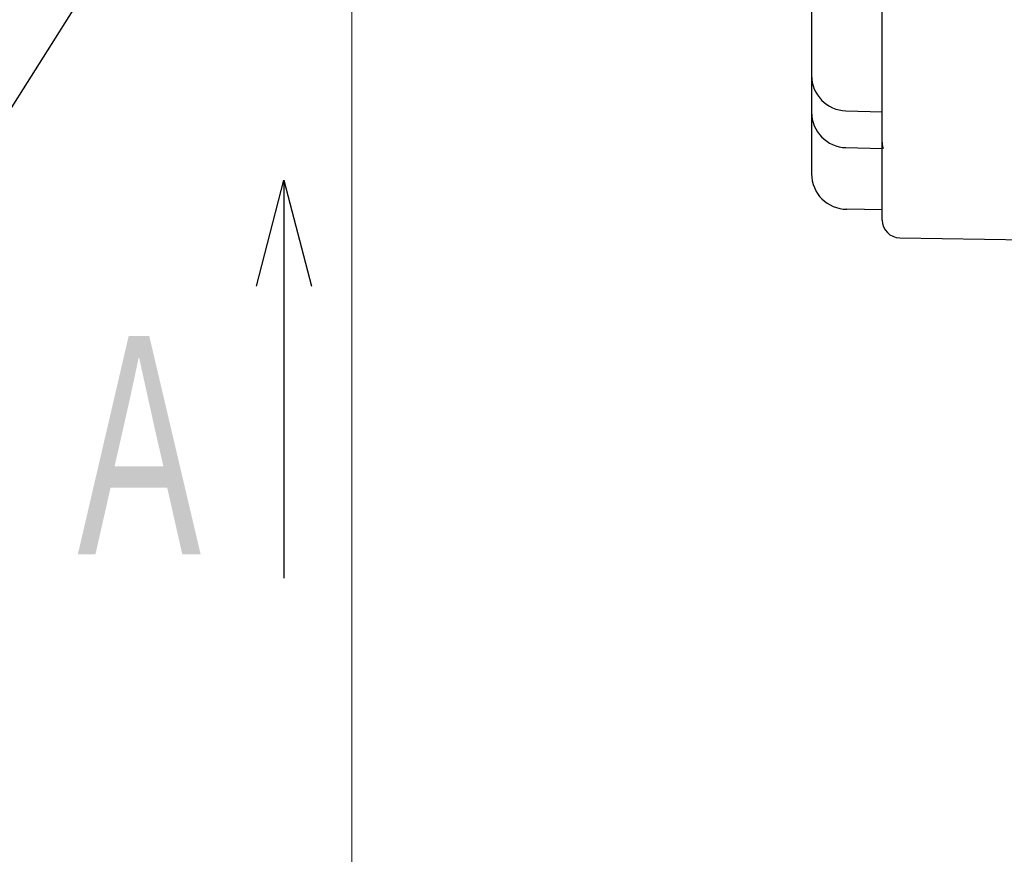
# Model space of a CAD drawing. Header units: millimetres. Extents: x 0 to 1733, y 0 to 1188.
# Tile 108 of 157: x 402 to 457, y 697 to 744. Entities that reach past the tile are written whole.
import ezdxf

# ---------------------------------------------------------------- set-up
doc = ezdxf.new("R2010")
doc.units = ezdxf.units.MM
doc.header["$LTSCALE"] = 0.727559
doc.linetypes.add('DOTSX', pattern=[6.35, 3.175, -3.175])
doc.layers.add('NoLayerName_001', color=7, linetype='Continuous')
doc.layers.add('NoLayerName_002', color=7, linetype='Continuous')
doc.styles.get("Standard").update_dxf_attribs({"font": 'txt', "bigfont": 'extfont2'})
doc.dimstyles.get("Standard").update_dxf_attribs({"dimtxt": 2.5, "dimasz": 2.5, "dimexe": 1, "dimexo": 1, "dimtad": 1, "dimdec": 3, "dimzin": 0, "dimdsep": 46, "dimtxsty": 'Standard', "dimcen": 2.5, "dimadec": 3, "dimazin": 0, "dimtfac": 0.75, "dimtdec": 3, "dimtmove": 0, "dimatfit": 3, "dimfxl": 1, "dimarcsym": 0})

# ---------------------------------------------------------------- blocks, each defined once
blk = doc.blocks.new('_OPEN30')
at = {"color": 0, "linetype": 'ByBlock', "lineweight": -2}
for p, q in [((-1, 0.267949), (0, 0)), ((0, 0), (-1, -0.267949)), ((0, 0), (-1, 0))]:
    blk.add_line(p, q, dxfattribs=at)
blk = doc.blocks.new('*D149')
at = {"layer": 'Defpoints', "color": 0}
for p in [(420.5, 757.5), (720, 730), (420.5, 580)]:
    blk.add_point(p, dxfattribs=at)
at = {"layer": 'NoLayerName_001', "color": 0, "linetype": 'Continuous', "lineweight": 13}
for p, q in [((420.5, 753.5), (420.5, 576)), ((720, 726), (720, 576)), ((712, 580), (428.5, 580))]:
    blk.add_line(p, q, dxfattribs=at)
at = {"layer": 'NoLayerName_001', "color": 0, "lineweight": 13, "xscale": 8, "yscale": 8, "zscale": 8, "rotation": 180}
blk.add_blockref('_OPEN30', (420.5, 580), dxfattribs=at)
at = {"layer": 'NoLayerName_001', "color": 0, "lineweight": 13, "xscale": 8, "yscale": 8, "zscale": 8}
blk.add_blockref('_OPEN30', (720, 580), dxfattribs=at)
at = {"layer": 'NoLayerName_001', "color": 0, "lineweight": 13, "insert": (570.25, 591.674), "char_height": 12.8, "attachment_point": 5}
blk.add_mtext('\\W0.8594;３００', dxfattribs=at)

msp = doc.modelspace()

# ---------------------------------------------------------------- linework, layer by layer
at = {"layer": 'NoLayerName_001', "color": 7, "linetype": 'Continuous', "lineweight": 25}
for p, q in [((450.5, 732.38465003), (450.5, 789.9341924)), ((446.5, 770.26727281), (446.5, 738.48127134)), ((446.49999987, 769.86407142), (446.49999987, 735)), ((448.4476461, 738.56439391), (450.5, 738.51065113)), ((448.4476461, 736.48195669), (450.5, 736.42821391)), ((450.5, 732.96508987), (448.49999987, 733)), ((451.48453224, 731.38476967), (541, 730))]:
    msp.add_line(p, q, dxfattribs=at)
for centre, radius, end in [((448.5, 740.56370856), 2, 268.5), ((448.5, 738.48127134), 2, 268.5), ((448.49999987, 735), 2, 270), ((451.5, 732.38465003), 1, 269.113727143)]:
    msp.add_arc(centre, radius, 180, end, dxfattribs=at)
at = {"layer": 'NoLayerName_001', "color": 2, "linetype": 'DOTSX', "lineweight": 13}
msp.add_arc((452.5, 736.92035653), 2, 180, 194.293074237, dxfattribs=at)

# ---------------------------------------------------------------- texts
at = {"layer": 'NoLayerName_001', "color": 3, "lineweight": 13, "insert": (413.66582138, 712.14556885), "char_height": 14, "attachment_point": 9}
msp.add_mtext('\\A1;\\W0.6667;Ａ', dxfattribs=at)

# ---------------------------------------------------------------- dimensions: what is measured, and where the dimension line sits
at = {"layer": 'NoLayerName_001', "color": 3, "linetype": 'Continuous', "lineweight": 13}
dim = msp.add_linear_dim(base=(420.5, 580), p1=(720, 730), p2=(420.5, 757.50000156), angle=180, text='\\W0.8594;３００', dimstyle='Standard', override={"dimtxt": 12.8, "dimasz": 8, "dimexe": 4, "dimexo": 4, "dimgap": 4, "dimdec": 8, "dimzin": 8, "dimblk": 'OPEN30', "dimclrd": 0, "dimclre": 0, "dimclrt": 0, "dimtp": 0, "dimtm": 0, "dimlwd": 13, "dimlwe": 13}, dxfattribs=at)
dim.commit()
dim.dimension.update_dxf_attribs({"geometry": '*D149', "text_midpoint": (570.25, 580), "dimtype": 160})

# ---------------------------------------------------------------- leaders
msp.add_leader([(416.66582109, 734.64556829), (416.66582109, 712.14556885)], dimstyle='Standard', override={"dimasz": 6, "dimldrblk": 'OPEN30'}, dxfattribs=at)
at = {"layer": 'NoLayerName_002', "color": 3, "linetype": 'Continuous', "lineweight": 13, "annotation_type": 0, "has_hookline": 1, "hookline_direction": 1, "text_width": 90.86352019}
msp.add_leader([(415.46573125, 761.30000147), (372.625, 693.375), (364.625, 693.375)], dimstyle='Standard', override={"dimtxt": 12.8, "dimasz": 8, "dimldrblk": 'OPEN30'}, dxfattribs=at)

doc.saveas('drawing.dxf')
